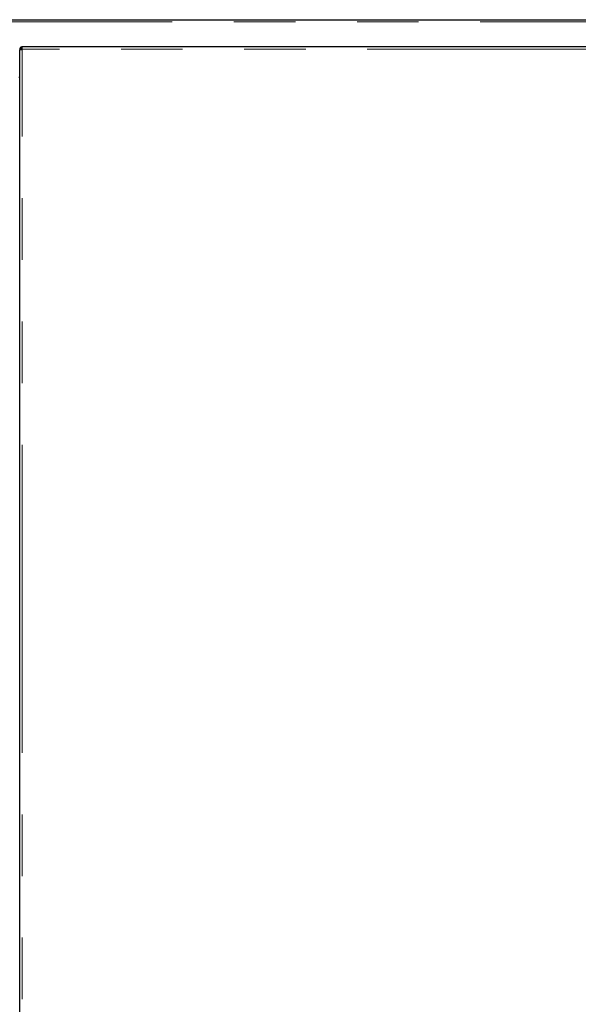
# Model space of a CAD drawing. Header units: millimetres. Extents: x 31 to 245, y 68 to 148.
# Tile 16 of 72: x 52 to 63, y 78 to 99. Entities that reach past the tile are written whole.
import ezdxf

# ---------------------------------------------------------------- set-up
doc = ezdxf.new("R2010")
doc.units = ezdxf.units.MM
doc.linetypes.add('PHANTOM', pattern=[12.7, 6.35, -1.27, 1.27, -1.27, 1.27, -1.27])

msp = doc.modelspace()

# ---------------------------------------------------------------- linework, layer by layer
at = {"color": 7, "linetype": 'Continuous', "lineweight": 25}
for p, q in [((35.619, 98.596), (65.08, 98.596)), ((65.086, 98.035), (51.616, 98.035)), ((51.616, 97.985), (51.616, 98.035)), ((51.566, 97.985), (51.591, 97.985)), ((51.566, 97.985), (51.566, 97.971)), ((51.566, 70.785), (51.566, 97.971)), ((51.591, 97.985), (51.591, 97.98)), ((51.566, 97.401), (51.546, 97.401))]:
    msp.add_line(p, q, dxfattribs=at)
at = {"color": 8, "linetype": 'PHANTOM', "lineweight": 18}
for p, q in [((35.664, 98.551), (65.11, 98.551)), ((51.616, 70.785), (51.616, 97.985)), ((65.086, 97.985), (51.616, 97.985))]:
    msp.add_line(p, q, dxfattribs=at)
at = {"color": 7, "linetype": 'Continuous', "lineweight": 25}
for points, knots in [([(51.616, 98.035), (51.61, 98.034), (51.598, 98.033), (51.583, 98.024), (51.572, 98.011), (51.566, 97.997), (51.566, 97.988), (51.566, 97.985)], [0, 0, 0, 0, 0.218156, 0.436322, 0.654484, 0.872651, 1, 1, 1, 1]), ([(51.566, 97.971), (51.566, 97.972), (51.567, 97.974), (51.576, 97.977), (51.589, 97.98), (51.603, 97.983), (51.612, 97.984), (51.616, 97.985)], [0, 0, 0, 0, 0.218161, 0.436316, 0.654487, 0.872646, 1, 1, 1, 1]), ([(51.616, 98.01), (51.613, 98.009), (51.607, 98.009), (51.599, 98.004), (51.593, 97.997), (51.591, 97.99), (51.591, 97.986), (51.591, 97.985)], [0, 0, 0, 0, 0.228371, 0.456757, 0.685053, 0.913381, 1, 1, 1, 1])]:
    msp.add_open_spline(points, degree=3, knots=knots, dxfattribs=at)

doc.saveas('drawing.dxf')
